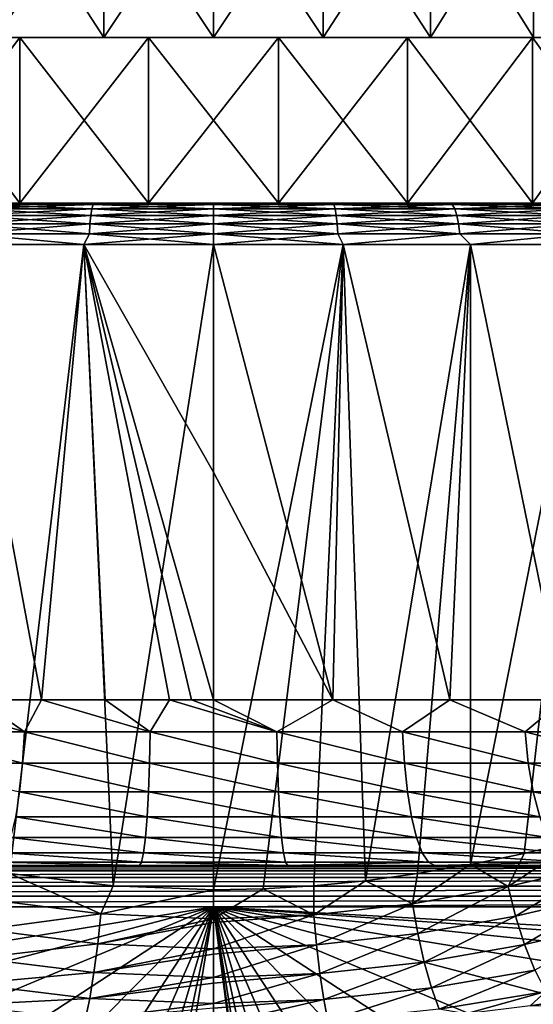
# Model space of a CAD drawing. Header units: metres. Extents: x -139 to 106, y -189 to 40.
# Tile 221 of 256: x -2.34 to 3.86, y 18.32 to 30.22. Entities that reach past the tile are written whole.
import ezdxf

# ---------------------------------------------------------------- set-up
doc = ezdxf.new("R2010")
doc.units = ezdxf.units.M
doc.layers.add('solid_153_ABGANG1_SW0003', color=7, linetype='CONTINUOUS')

msp = doc.modelspace()

# ---------------------------------------------------------------- linework, layer by layer
at = {"layer": 'solid_153_ABGANG1_SW0003'}
for points in [[(-2.620049, 30, 79.211197), (-1.323474, 30, 79.49324), (-2.620038, 32, 79.211197)], [(-2.620038, 30, 61.364586), (-2.620049, 32, 61.36459), (-1.323474, 32, 61.08255)], [(-1.323474, 30, 79.49324), (-1.323463, 32, 79.49324), (-2.620038, 32, 79.211197)], [(-1.323463, 30, 61.082546), (-2.620038, 30, 61.364586), (-1.323474, 32, 61.08255)], [(-1.323474, 30, 79.49324), (-0.000006, 30, 79.587891), (-1.323463, 32, 79.49324)], [(-1.323463, 30, 61.082546), (-1.323474, 32, 61.08255), (-0.000006, 32, 60.987896)], [(-0.000006, 30, 79.587891), (0.000006, 32, 79.587891), (-1.323463, 32, 79.49324)], [(0.000006, 30, 60.987896), (-1.323463, 30, 61.082546), (-0.000006, 32, 60.987896)], [(-0.000006, 30, 79.587891), (1.323463, 30, 79.49324), (0.000006, 32, 79.587891)], [(0.000006, 30, 60.987896), (-0.000006, 32, 60.987896), (1.323463, 32, 61.082546)], [(1.323463, 30, 79.49324), (1.323474, 32, 79.49324), (0.000006, 32, 79.587891)], [(1.323474, 30, 61.08255), (0.000006, 30, 60.987896), (1.323463, 32, 61.082546)], [(1.323463, 30, 79.49324), (2.620038, 30, 79.211197), (1.323474, 32, 79.49324)], [(1.323474, 30, 61.08255), (1.323463, 32, 61.082546), (2.620038, 32, 61.364586)], [(2.620038, 30, 79.211197), (2.620049, 32, 79.211197), (1.323474, 32, 79.49324)], [(2.620049, 30, 61.36459), (1.323474, 30, 61.08255), (2.620038, 32, 61.364586)], [(2.620038, 30, 79.211197), (3.863309, 30, 78.74749), (2.620049, 32, 79.211197)], [(2.620049, 30, 61.36459), (2.620038, 32, 61.364586), (3.863309, 32, 61.828293)], [(3.863309, 30, 78.74749), (3.86332, 32, 78.74749), (2.620049, 32, 79.211197)], [(3.86332, 30, 61.828297), (2.620049, 30, 61.36459), (3.863309, 32, 61.828293)], [(-7.849259, 30, 61.883186), (-2.620038, 30, 61.364586), (-1.323463, 30, 61.082546)], [(-6.631749, 30, 60.892689), (-7.849259, 30, 61.883186), (-1.323463, 30, 61.082546)], [(-6.631749, 30, 60.892689), (-1.323463, 30, 61.082546), (0.000006, 30, 60.987896)], [(6.63174, 30, 60.892685), (-6.631749, 30, 60.892689), (0.000006, 30, 60.987896)], [(5.290695, 30, 60.077187), (-5.290702, 30, 60.07719), (-6.631749, 30, 60.892689)], [(6.63174, 30, 60.892685), (5.290695, 30, 60.077187), (-6.631749, 30, 60.892689)], [(-6.63174, 30, 79.683105), (-0.000006, 30, 79.587891), (-1.323474, 30, 79.49324)], [(-6.63174, 30, 79.683105), (6.631749, 30, 79.683098), (-0.000006, 30, 79.587891)], [(-6.63174, 30, 79.683105), (-1.323474, 30, 79.49324), (-2.620049, 30, 79.211197)], [(-6.63174, 30, 79.683105), (-5.290695, 30, 80.498596), (6.631749, 30, 79.683098)], [(3.851057, 30, 59.45187), (-3.851062, 30, 59.451874), (-5.290702, 30, 60.07719)], [(5.290695, 30, 60.077187), (3.851057, 30, 59.45187), (-5.290702, 30, 60.07719)], [(-5.290695, 30, 80.498596), (5.290702, 30, 80.498596), (6.631749, 30, 79.683098)], [(-5.290695, 30, 80.498596), (-3.851057, 30, 81.123917), (5.290702, 30, 80.498596)], [(-3.851062, 28, 81.123917), (-2.339669, 28, 81.547371), (-3.851057, 30, 81.123917)], [(2.339666, 30, 59.028412), (-2.339669, 30, 59.028412), (-3.851062, 30, 59.451874)], [(-3.851057, 28, 59.45187), (-3.851062, 30, 59.451874), (-2.339669, 30, 59.028412)], [(3.851057, 30, 59.45187), (2.339666, 30, 59.028412), (-3.851062, 30, 59.451874)], [(-3.851057, 30, 81.123917), (3.851062, 30, 81.123917), (5.290702, 30, 80.498596)], [(-3.851057, 30, 81.123917), (-2.339666, 30, 81.547371), (3.851062, 30, 81.123917)], [(-2.339669, 28, 81.547371), (-2.339666, 30, 81.547371), (-3.851057, 30, 81.123917)], [(-2.339666, 28, 59.028412), (-3.851057, 28, 59.45187), (-2.339669, 30, 59.028412)], [(-2.339669, 28, 81.547371), (-0.784755, 28, 81.761086), (-2.339666, 30, 81.547371)], [(0.784754, 30, 58.814705), (-0.784755, 30, 58.814705), (-2.339669, 30, 59.028412)], [(-2.339666, 28, 59.028412), (-2.339669, 30, 59.028412), (-0.784755, 30, 58.814705)], [(2.339666, 30, 59.028412), (0.784754, 30, 58.814705), (-2.339669, 30, 59.028412)], [(-2.339666, 30, 81.547371), (2.339669, 30, 81.547371), (3.851062, 30, 81.123917)], [(-2.339666, 30, 81.547371), (-0.784754, 30, 81.761086), (2.339669, 30, 81.547371)], [(-0.784755, 28, 81.761086), (-0.784754, 30, 81.761086), (-2.339666, 30, 81.547371)], [(-0.784754, 28, 58.814705), (-2.339666, 28, 59.028412), (-0.784755, 30, 58.814705)], [(-0.784755, 28, 81.761086), (0.784754, 28, 81.761086), (-0.784754, 30, 81.761086)], [(-0.784754, 28, 58.814705), (-0.784755, 30, 58.814705), (0.784754, 30, 58.814705)], [(-0.784754, 30, 81.761086), (0.784755, 30, 81.761086), (2.339669, 30, 81.547371)], [(0.784754, 28, 81.761086), (0.784755, 30, 81.761086), (-0.784754, 30, 81.761086)], [(0.784755, 28, 58.814705), (-0.784754, 28, 58.814705), (0.784754, 30, 58.814705)], [(6.631749, 30, 79.683098), (1.323463, 30, 79.49324), (-0.000006, 30, 79.587891)], [(6.63174, 30, 60.892685), (0.000006, 30, 60.987896), (1.323474, 30, 61.08255)], [(0.784754, 28, 81.761086), (2.339666, 28, 81.547371), (0.784755, 30, 81.761086)], [(0.784755, 28, 58.814705), (0.784754, 30, 58.814705), (2.339666, 30, 59.028412)], [(2.339666, 28, 81.547371), (2.339669, 30, 81.547371), (0.784755, 30, 81.761086)], [(2.339669, 28, 59.028412), (0.784755, 28, 58.814705), (2.339666, 30, 59.028412)], [(7.849259, 30, 78.692596), (2.620038, 30, 79.211197), (1.323463, 30, 79.49324)], [(6.631749, 30, 79.683098), (7.849259, 30, 78.692596), (1.323463, 30, 79.49324)], [(6.63174, 30, 60.892685), (1.323474, 30, 61.08255), (2.620049, 30, 61.36459)], [(2.339666, 28, 81.547371), (3.851057, 28, 81.123917), (2.339669, 30, 81.547371)], [(2.339669, 28, 59.028412), (2.339666, 30, 59.028412), (3.851057, 30, 59.45187)], [(3.851057, 28, 81.123917), (3.851062, 30, 81.123917), (2.339669, 30, 81.547371)], [(3.851062, 28, 59.451874), (2.339669, 28, 59.028412), (3.851057, 30, 59.45187)], [(7.849259, 30, 78.692596), (3.863309, 30, 78.74749), (2.620038, 30, 79.211197)], [(6.63174, 30, 60.892685), (2.620049, 30, 61.36459), (3.86332, 30, 61.828297)], [(3.851057, 28, 81.123917), (5.290695, 28, 80.498596), (3.851062, 30, 81.123917)], [(3.851062, 28, 59.451874), (3.851057, 30, 59.45187), (5.290695, 30, 60.077187)], [(5.290695, 28, 80.498596), (5.290702, 30, 80.498596), (3.851062, 30, 81.123917)], [(5.290702, 28, 60.07719), (3.851062, 28, 59.451874), (5.290695, 30, 60.077187)], [(-3.851062, 28, 81.123917), (-2.967813, 28, 80.879967), (-1.497897, 28, 81.185432)], [(-3.851062, 28, 81.123917), (-1.497897, 28, 81.185432), (0, 28, 81.287895)], [(-3.851062, 28, 81.123917), (0, 28, 81.287895), (2.339666, 28, 81.547371)], [(-3.851062, 28, 81.123917), (2.339666, 28, 81.547371), (-2.339669, 28, 81.547371)], [(-3.851057, 28, 59.45187), (-1.497601, 28, 59.390316), (-2.967525, 28, 59.695736)], [(-2.339666, 28, 59.028412), (-1.497601, 28, 59.390316), (-3.851057, 28, 59.45187)], [(-2.880503, 27.982964, 81.038078), (-1.497897, 28, 81.185432), (-2.967813, 28, 80.879967)], [(-2.880503, 27.982964, 59.537708), (-2.967525, 28, 59.695736), (-1.497601, 28, 59.390316)], [(-1.468434, 27.932947, 81.441757), (-2.880503, 27.982964, 81.038078), (-2.911744, 27.932947, 81.154671)], [(-2.911744, 27.932947, 59.42112), (-2.880503, 27.982964, 59.537708), (-1.452679, 27.982964, 59.253696)], [(-2.911744, 27.932947, 59.42112), (-1.452679, 27.982964, 59.253696), (-1.468434, 27.932947, 59.134026)], [(-1.452679, 27.982964, 59.253696), (-2.880503, 27.982964, 59.537708), (-1.497601, 28, 59.390316)], [(-2.880503, 27.982964, 81.038078), (-1.452679, 27.982964, 81.32209), (-1.497897, 28, 81.185432)], [(-1.468434, 27.932947, 81.441757), (-1.452679, 27.982964, 81.32209), (-2.880503, 27.982964, 81.038078)], [(-2.339669, 28, 81.547371), (2.339666, 28, 81.547371), (0.784754, 28, 81.761086)], [(-2.339669, 28, 81.547371), (0.784754, 28, 81.761086), (-0.784755, 28, 81.761086)], [(-2.339666, 28, 59.028412), (0, 28, 59.287891), (-1.497601, 28, 59.390316)], [(3.851062, 28, 59.451874), (0, 28, 59.287891), (-2.339666, 28, 59.028412)], [(2.339669, 28, 59.028412), (-2.339666, 28, 59.028412), (-0.784754, 28, 58.814705)], [(3.851062, 28, 59.451874), (-2.339666, 28, 59.028412), (2.339669, 28, 59.028412)], [(0, 27.982964, 81.417305), (0, 28, 81.287895), (-1.497897, 28, 81.185432)], [(-1.452679, 27.982964, 81.32209), (0, 27.982964, 81.417305), (-1.497897, 28, 81.185432)], [(-1.452679, 27.982964, 59.253696), (-1.497601, 28, 59.390316), (0, 28, 59.287891)], [(-1.468434, 27.932947, 81.441757), (0, 27.932947, 81.53801), (-1.452679, 27.982964, 81.32209)], [(-1.468434, 27.932947, 59.134026), (-1.452679, 27.982964, 59.253696), (0, 27.982964, 59.158482)], [(-1.468434, 27.932947, 59.134026), (0, 27.982964, 59.158482), (0, 27.932947, 59.037781)], [(0, 27.982964, 59.158482), (-1.452679, 27.982964, 59.253696), (0, 28, 59.287891)], [(0, 27.932947, 81.53801), (0, 27.982964, 81.417305), (-1.452679, 27.982964, 81.32209)], [(2.339669, 28, 59.028412), (-0.784754, 28, 58.814705), (0.784755, 28, 58.814705)], [(1.497897, 28, 59.390358), (0, 27.982964, 59.158482), (0, 28, 59.287891)], [(3.851062, 28, 59.451874), (1.497897, 28, 59.390358), (0, 28, 59.287891)], [(1.452679, 27.982964, 81.32209), (0, 28, 81.287895), (0, 27.982964, 81.417305)], [(1.452679, 27.982964, 81.32209), (1.497601, 28, 81.185471), (0, 28, 81.287895)], [(2.339666, 28, 81.547371), (0, 28, 81.287895), (1.497601, 28, 81.185471)], [(1.452679, 27.982964, 59.253696), (0, 27.982964, 59.158482), (1.497897, 28, 59.390358)], [(1.468434, 27.932947, 81.441757), (0, 27.982964, 81.417305), (0, 27.932947, 81.53801)], [(1.468434, 27.932947, 81.441757), (1.452679, 27.982964, 81.32209), (0, 27.982964, 81.417305)], [(1.452679, 27.982964, 59.253696), (0, 27.932947, 59.037781), (0, 27.982964, 59.158482)], [(1.468434, 27.932947, 59.134026), (0, 27.932947, 59.037781), (1.452679, 27.982964, 59.253696)], [(1.452679, 27.982964, 81.32209), (2.880503, 27.982964, 81.038078), (1.497601, 28, 81.185471)], [(2.880503, 27.982964, 59.537708), (1.452679, 27.982964, 59.253696), (1.497897, 28, 59.390358)], [(1.468434, 27.932947, 59.134026), (1.452679, 27.982964, 59.253696), (2.880503, 27.982964, 59.537708)], [(2.911744, 27.932947, 81.154671), (2.880503, 27.982964, 81.038078), (1.452679, 27.982964, 81.32209)], [(2.911744, 27.932947, 81.154671), (1.452679, 27.982964, 81.32209), (1.468434, 27.932947, 81.441757)], [(1.468434, 27.932947, 59.134026), (2.880503, 27.982964, 59.537708), (2.911744, 27.932947, 59.42112)], [(2.880503, 27.982964, 81.038078), (2.967525, 28, 80.880051), (1.497601, 28, 81.185471)], [(3.851057, 28, 81.123917), (1.497601, 28, 81.185471), (2.967525, 28, 80.880051)], [(2.339666, 28, 81.547371), (1.497601, 28, 81.185471), (3.851057, 28, 81.123917)], [(2.880503, 27.982964, 59.537708), (1.497897, 28, 59.390358), (2.967813, 28, 59.69582)], [(3.851062, 28, 59.451874), (2.967813, 28, 59.69582), (1.497897, 28, 59.390358)], [(2.880503, 27.982964, 81.038078), (4.259041, 27.982964, 80.570129), (2.967525, 28, 80.880051)], [(4.259041, 27.982964, 60.005661), (2.880503, 27.982964, 59.537708), (2.967813, 28, 59.69582)], [(2.911744, 27.932947, 59.42112), (2.880503, 27.982964, 59.537708), (4.259041, 27.982964, 60.005661)], [(4.305232, 27.932947, 80.681641), (4.259041, 27.982964, 80.570129), (2.880503, 27.982964, 81.038078)], [(4.305232, 27.932947, 80.681641), (2.880503, 27.982964, 81.038078), (2.911744, 27.932947, 81.154671)], [(2.911744, 27.932947, 59.42112), (4.259041, 27.982964, 60.005661), (4.305232, 27.932947, 59.894142)], [(4.259041, 27.982964, 80.570129), (4.382176, 28, 80.377319), (2.967525, 28, 80.880051)], [(5.290695, 28, 80.498596), (2.967525, 28, 80.880051), (4.382176, 28, 80.377319)], [(3.851057, 28, 81.123917), (2.967525, 28, 80.880051), (5.290695, 28, 80.498596)], [(4.259041, 27.982964, 60.005661), (2.967813, 28, 59.69582), (4.382451, 28, 60.198586)], [(5.290702, 28, 60.07719), (4.382451, 28, 60.198586), (2.967813, 28, 59.69582)], [(5.290702, 28, 60.07719), (2.967813, 28, 59.69582), (3.851062, 28, 59.451874)], [(-1.48196, 27.853369, 59.031288), (-1.492333, 27.74966, 58.952496), (-2.959132, 27.74966, 59.244263)], [(-2.938564, 27.853369, 59.321022), (-1.48196, 27.853369, 59.031288), (-2.959132, 27.74966, 59.244263)], [(-2.938564, 27.853369, 81.254761), (-2.959132, 27.74966, 81.331528), (-1.492333, 27.74966, 81.623291)], [(-1.468434, 27.932947, 59.134026), (-1.48196, 27.853369, 59.031288), (-2.938564, 27.853369, 59.321022)], [(-2.911744, 27.932947, 59.42112), (-1.468434, 27.932947, 59.134026), (-2.938564, 27.853369, 59.321022)], [(-2.911744, 27.932947, 81.154671), (-2.938564, 27.853369, 81.254761), (-1.48196, 27.853369, 81.544502)], [(-1.48196, 27.853369, 81.544502), (-2.938564, 27.853369, 81.254761), (-1.492333, 27.74966, 81.623291)], [(-1.468434, 27.932947, 81.441757), (-2.911744, 27.932947, 81.154671), (-1.48196, 27.853369, 81.544502)], [(-1.48196, 27.853369, 81.544502), (-1.492333, 27.74966, 81.623291), (0, 27.74966, 81.7211)], [(0, 27.853369, 58.934155), (0, 27.74966, 58.854683), (-1.492333, 27.74966, 58.952496)], [(-1.48196, 27.853369, 59.031288), (0, 27.853369, 58.934155), (-1.492333, 27.74966, 58.952496)], [(-1.468434, 27.932947, 81.441757), (-1.48196, 27.853369, 81.544502), (0, 27.853369, 81.641632)], [(0, 27.932947, 59.037781), (0, 27.853369, 58.934155), (-1.48196, 27.853369, 59.031288)], [(-1.468434, 27.932947, 59.134026), (0, 27.932947, 59.037781), (-1.48196, 27.853369, 59.031288)], [(-1.48196, 27.853369, 81.544502), (0, 27.74966, 81.7211), (0, 27.853369, 81.641632)], [(-1.468434, 27.932947, 81.441757), (0, 27.853369, 81.641632), (0, 27.932947, 81.53801)], [(1.48196, 27.853369, 81.544502), (0, 27.932947, 81.53801), (0, 27.853369, 81.641632)], [(1.468434, 27.932947, 59.134026), (0, 27.853369, 58.934155), (0, 27.932947, 59.037781)], [(1.468434, 27.932947, 59.134026), (1.48196, 27.853369, 59.031288), (0, 27.853369, 58.934155)], [(1.468434, 27.932947, 81.441757), (0, 27.932947, 81.53801), (1.48196, 27.853369, 81.544502)], [(1.492333, 27.74966, 81.623291), (0, 27.853369, 81.641632), (0, 27.74966, 81.7211)], [(1.48196, 27.853369, 59.031288), (0, 27.74966, 58.854683), (0, 27.853369, 58.934155)], [(1.48196, 27.853369, 59.031288), (1.492333, 27.74966, 58.952496), (0, 27.74966, 58.854683)], [(1.48196, 27.853369, 81.544502), (0, 27.853369, 81.641632), (1.492333, 27.74966, 81.623291)], [(1.468434, 27.932947, 81.441757), (1.48196, 27.853369, 81.544502), (2.938564, 27.853369, 81.254761)], [(2.911744, 27.932947, 81.154671), (1.468434, 27.932947, 81.441757), (2.938564, 27.853369, 81.254761)], [(1.468434, 27.932947, 59.134026), (2.911744, 27.932947, 59.42112), (1.48196, 27.853369, 59.031288)], [(2.911744, 27.932947, 59.42112), (2.938564, 27.853369, 59.321022), (1.48196, 27.853369, 59.031288)], [(1.48196, 27.853369, 81.544502), (1.492333, 27.74966, 81.623291), (2.959132, 27.74966, 81.331528)], [(2.938564, 27.853369, 81.254761), (1.48196, 27.853369, 81.544502), (2.959132, 27.74966, 81.331528)], [(1.48196, 27.853369, 59.031288), (2.938564, 27.853369, 59.321022), (1.492333, 27.74966, 58.952496)], [(2.938564, 27.853369, 59.321022), (2.959132, 27.74966, 59.244263), (1.492333, 27.74966, 58.952496)], [(2.911744, 27.932947, 81.154671), (2.938564, 27.853369, 81.254761), (4.344888, 27.853369, 80.777382)], [(4.305232, 27.932947, 80.681641), (2.911744, 27.932947, 81.154671), (4.344888, 27.853369, 80.777382)], [(2.911744, 27.932947, 59.42112), (4.305232, 27.932947, 59.894142), (2.938564, 27.853369, 59.321022)], [(4.305232, 27.932947, 59.894142), (4.344888, 27.853369, 59.798405), (2.938564, 27.853369, 59.321022)], [(2.938564, 27.853369, 81.254761), (2.959132, 27.74966, 81.331528), (4.375299, 27.74966, 80.8508)], [(4.344888, 27.853369, 80.777382), (2.938564, 27.853369, 81.254761), (4.375299, 27.74966, 80.8508)], [(2.938564, 27.853369, 59.321022), (4.344888, 27.853369, 59.798405), (2.959132, 27.74966, 59.244263)], [(4.344888, 27.853369, 59.798405), (4.375299, 27.74966, 59.724987), (2.959132, 27.74966, 59.244263)], [(-1.492333, 27.74966, 58.952496), (-1.498845, 27.628904, 58.903034), (-2.972044, 27.628904, 59.196072)], [(-2.959132, 27.74966, 59.244263), (-1.492333, 27.74966, 58.952496), (-2.972044, 27.628904, 59.196072)], [(-2.959132, 27.74966, 81.331528), (-2.972044, 27.628904, 81.379715), (-1.498845, 27.628904, 81.672752)], [(-1.492333, 27.74966, 81.623291), (-2.959132, 27.74966, 81.331528), (-1.498845, 27.628904, 81.672752)], [(0, 27.74966, 58.854683), (0, 27.628904, 58.804794), (-1.498845, 27.628904, 58.903034)], [(-1.492333, 27.74966, 58.952496), (0, 27.74966, 58.854683), (-1.498845, 27.628904, 58.903034)], [(-1.492333, 27.74966, 81.623291), (-1.498845, 27.628904, 81.672752), (0, 27.628904, 81.770988)], [(-1.492333, 27.74966, 81.623291), (0, 27.628904, 81.770988), (0, 27.74966, 81.7211)], [(1.492333, 27.74966, 58.952496), (0, 27.628904, 58.804794), (0, 27.74966, 58.854683)], [(1.492333, 27.74966, 58.952496), (1.498845, 27.628904, 58.903034), (0, 27.628904, 58.804794)], [(1.498845, 27.628904, 81.672752), (0, 27.74966, 81.7211), (0, 27.628904, 81.770988)], [(1.492333, 27.74966, 81.623291), (0, 27.74966, 81.7211), (1.498845, 27.628904, 81.672752)], [(1.492333, 27.74966, 81.623291), (1.498845, 27.628904, 81.672752), (2.972044, 27.628904, 81.379715)], [(2.959132, 27.74966, 81.331528), (1.492333, 27.74966, 81.623291), (2.972044, 27.628904, 81.379715)], [(1.492333, 27.74966, 58.952496), (2.959132, 27.74966, 59.244263), (1.498845, 27.628904, 58.903034)], [(2.959132, 27.74966, 59.244263), (2.972044, 27.628904, 59.196072), (1.498845, 27.628904, 58.903034)], [(2.959132, 27.74966, 81.331528), (2.972044, 27.628904, 81.379715), (4.394392, 27.628904, 80.896889)], [(4.375299, 27.74966, 80.8508), (2.959132, 27.74966, 81.331528), (4.394392, 27.628904, 80.896889)], [(2.959132, 27.74966, 59.244263), (4.375299, 27.74966, 59.724987), (2.972044, 27.628904, 59.196072)], [(4.375299, 27.74966, 59.724987), (4.394392, 27.628904, 59.678894), (2.972044, 27.628904, 59.196072)], [(-2.972044, 27.628904, 81.379715), (-3.102671, 27.5, 81.361443), (-1.565926, 27.5, 81.680779)], [(-2.972044, 27.628904, 59.196072), (-1.565916, 27.5, 58.895004), (-3.102662, 27.5, 59.214344)], [(-2.972044, 27.628904, 59.196072), (-1.498845, 27.628904, 58.903034), (-1.565916, 27.5, 58.895004)], [(-1.498845, 27.628904, 81.672752), (-2.972044, 27.628904, 81.379715), (-1.565926, 27.5, 81.680779)], [(-1.498845, 27.628904, 81.672752), (-1.565926, 27.5, 81.680779), (0, 27.5, 81.787895)], [(0, 27.628904, 58.804794), (0, 27.5, 58.787891), (-1.565916, 27.5, 58.895004)], [(-1.498845, 27.628904, 58.903034), (0, 27.628904, 58.804794), (-1.565916, 27.5, 58.895004)], [(0, 27.628904, 81.770988), (-1.498845, 27.628904, 81.672752), (0, 27.5, 81.787895)], [(1.565916, 27.5, 81.680779), (0, 27.628904, 81.770988), (0, 27.5, 81.787895)], [(1.498845, 27.628904, 58.903034), (0, 27.5, 58.787891), (0, 27.628904, 58.804794)], [(1.498845, 27.628904, 58.903034), (1.565926, 27.5, 58.895004), (0, 27.5, 58.787891)], [(1.498845, 27.628904, 81.672752), (0, 27.628904, 81.770988), (1.565916, 27.5, 81.680779)], [(1.498845, 27.628904, 58.903034), (2.972044, 27.628904, 59.196072), (1.565926, 27.5, 58.895004)], [(2.972044, 27.628904, 81.379715), (1.498845, 27.628904, 81.672752), (1.565916, 27.5, 81.680779)], [(2.972044, 27.628904, 81.379715), (1.565916, 27.5, 81.680779), (3.102662, 27.5, 81.361443)], [(2.972044, 27.628904, 59.196072), (3.102671, 27.5, 59.214348), (1.565926, 27.5, 58.895004)], [(2.972044, 27.628904, 59.196072), (4.394392, 27.628904, 59.678894), (3.102671, 27.5, 59.214348)], [(4.394392, 27.628904, 80.896889), (2.972044, 27.628904, 81.379715), (3.102662, 27.5, 81.361443)], [(4.394392, 27.628904, 80.896889), (3.102662, 27.5, 81.361443), (4.581612, 27.5, 80.835823)], [(4.394392, 27.628904, 59.678894), (4.58162, 27.5, 59.739967), (3.102671, 27.5, 59.214348)], [(-3.102671, 27.5, 81.361443), (-2.8368, 22, 81.43251), (-2.076959, 22, 81.598785)], [(-1.565926, 27.5, 81.680779), (-3.102671, 27.5, 81.361443), (-2.076959, 22, 81.598785)], [(-3.102662, 27.5, 59.214344), (-1.565916, 27.5, 58.895004), (-2.465206, 19.902103, 59.055229)], [(-1.565916, 27.5, 58.895004), (-1.213442, 19.754723, 58.852093), (-2.465206, 19.902103, 59.055229)], [(-1.565926, 27.5, 81.680779), (-2.076959, 22, 81.598785), (-1.307618, 22, 81.71331)], [(-1.565926, 27.5, 81.680779), (-1.307618, 22, 81.71331), (-0.532294, 21.999996, 81.775566)], [(-1.565926, 27.5, 81.680779), (-0.532294, 21.999996, 81.775566), (-0.266218, 22.000002, 81.784813)], [(-1.565926, 27.5, 81.680779), (-0.266218, 22.000002, 81.784813), (0, 21.999996, 81.787895)], [(-1.565926, 27.5, 81.680779), (0, 21.999996, 81.787895), (0, 24.75, 81.787895)], [(-1.565926, 27.5, 81.680779), (0, 24.75, 81.787895), (0, 27.5, 81.787895)], [(-1.565916, 27.5, 58.895004), (0, 27.5, 58.787891), (-1.213442, 19.754723, 58.852093)], [(0, 27.5, 58.787891), (0, 19.706383, 58.787891), (-1.213442, 19.754723, 58.852093)], [(1.565926, 27.5, 58.895004), (0, 19.706383, 58.787891), (0, 27.5, 58.787891)], [(0.600662, 19.718416, 58.803589), (0, 19.706383, 58.787891), (1.565926, 27.5, 58.895004)], [(0, 24.75, 81.787895), (1.438441, 22, 81.697578), (0, 27.5, 81.787895)], [(1.565916, 27.5, 81.680779), (0, 27.5, 81.787895), (1.438441, 22, 81.697578)], [(1.211962, 19.754595, 58.851933), (0.600662, 19.718416, 58.803589), (1.565926, 27.5, 58.895004)], [(1.833391, 19.815725, 58.934978), (1.211962, 19.754595, 58.851933), (1.565926, 27.5, 58.895004)], [(1.565916, 27.5, 81.680779), (1.438441, 22, 81.697578), (2.854287, 22, 81.428047)], [(1.565916, 27.5, 81.680779), (2.854287, 22, 81.428047), (3.102662, 27.5, 81.361443)], [(1.833391, 19.815725, 58.934978), (1.565926, 27.5, 58.895004), (3.102671, 27.5, 59.214348)], [(2.46418, 19.901951, 59.055004), (1.833391, 19.815725, 58.934978), (3.102671, 27.5, 59.214348)], [(3.10353, 20.012499, 59.214588), (2.46418, 19.901951, 59.055004), (3.102671, 27.5, 59.214348)], [(3.102662, 27.5, 81.361443), (2.854287, 22, 81.428047), (4.225301, 22, 80.983536)], [(3.102662, 27.5, 81.361443), (4.225301, 22, 80.983536), (4.581612, 27.5, 80.835823)], [(3.10353, 20.012499, 59.214588), (3.102671, 27.5, 59.214348), (4.58162, 27.5, 59.739967)], [(3.75066, 20.146055, 59.416714), (3.10353, 20.012499, 59.214588), (4.58162, 27.5, 59.739967)], [(4.40345, 20.300282, 59.664352), (3.75066, 20.146055, 59.416714), (4.58162, 27.5, 59.739967)], [(0, 24.75, 81.787895), (0, 21.999996, 81.787895), (1.438441, 22, 81.697578)], [(-3.76028, 21.612131, 81.195923), (-2.282981, 21.612131, 81.597748), (-3.583663, 22, 81.215263)], [(-2.282981, 21.612131, 81.597748), (-2.8368, 22, 81.43251), (-3.583663, 22, 81.215263)], [(-2.282981, 21.612131, 81.597748), (-2.076959, 22, 81.598785), (-2.8368, 22, 81.43251)], [(-2.282981, 21.612131, 81.597748), (-0.765488, 21.612131, 81.800446), (-2.076959, 22, 81.598785)], [(-0.765488, 21.612131, 81.800446), (-1.307618, 22, 81.71331), (-2.076959, 22, 81.598785)], [(-0.765488, 21.612131, 81.800446), (-0.532294, 21.999996, 81.775566), (-1.307618, 22, 81.71331)], [(-0.765488, 21.612131, 81.800446), (0.765483, 21.612131, 81.800446), (-0.532294, 21.999996, 81.775566)], [(0.765483, 21.612131, 81.800446), (-0.266218, 22.000002, 81.784813), (-0.532294, 21.999996, 81.775566)], [(0.765483, 21.612131, 81.800446), (0, 21.999996, 81.787895), (-0.266218, 22.000002, 81.784813)], [(0.765483, 21.612131, 81.800446), (1.438441, 22, 81.697578), (0, 21.999996, 81.787895)], [(0.765483, 21.612131, 81.800446), (2.282977, 21.612131, 81.597748), (1.438441, 22, 81.697578)], [(2.282977, 21.612131, 81.597748), (2.854287, 22, 81.428047), (1.438441, 22, 81.697578)], [(2.282977, 21.612131, 81.597748), (3.760275, 21.612131, 81.195923), (2.854287, 22, 81.428047)], [(3.760275, 21.612131, 81.195923), (4.225301, 22, 80.983536), (2.854287, 22, 81.428047)], [(3.760275, 21.612131, 81.195923), (5.171368, 21.612131, 80.602043), (4.225301, 22, 80.983536)], [(-3.797274, 21.236448, 81.303246), (-2.305441, 21.236448, 81.709023), (-3.76028, 21.612131, 81.195923)], [(-2.305441, 21.236448, 81.709023), (-2.282981, 21.612131, 81.597748), (-3.76028, 21.612131, 81.195923)], [(-2.305441, 21.236448, 81.709023), (-0.773016, 21.236448, 81.913712), (-2.282981, 21.612131, 81.597748)], [(-0.773016, 21.236448, 81.913712), (-0.765488, 21.612131, 81.800446), (-2.282981, 21.612131, 81.597748)], [(-0.773016, 21.236448, 81.913712), (0.773018, 21.236448, 81.913712), (-0.765488, 21.612131, 81.800446)], [(0.773018, 21.236448, 81.913712), (0.765483, 21.612131, 81.800446), (-0.765488, 21.612131, 81.800446)], [(2.305443, 21.236448, 81.709023), (2.282977, 21.612131, 81.597748), (0.765483, 21.612131, 81.800446)], [(0.773018, 21.236448, 81.913712), (2.305443, 21.236448, 81.709023), (0.765483, 21.612131, 81.800446)], [(3.797276, 21.236448, 81.303246), (3.760275, 21.612131, 81.195923), (2.282977, 21.612131, 81.597748)], [(2.305443, 21.236448, 81.709023), (3.797276, 21.236448, 81.303246), (2.282977, 21.612131, 81.597748)], [(5.222252, 21.236448, 80.703522), (5.171368, 21.612131, 80.602043), (3.760275, 21.612131, 81.195923)], [(3.797276, 21.236448, 81.303246), (5.222252, 21.236448, 80.703522), (3.760275, 21.612131, 81.195923)], [(-2.341984, 20.890167, 81.890068), (-2.305441, 21.236448, 81.709023), (-3.797274, 21.236448, 81.303246)], [(-2.341984, 20.890167, 81.890068), (-0.785267, 20.890167, 82.098007), (-2.305441, 21.236448, 81.709023)], [(-0.785267, 20.890167, 82.098007), (-0.773016, 21.236448, 81.913712), (-2.305441, 21.236448, 81.709023)], [(-0.785267, 20.890167, 82.098007), (0.785275, 20.890167, 82.098), (-0.773016, 21.236448, 81.913712)], [(0.785275, 20.890167, 82.098), (0.773018, 21.236448, 81.913712), (-0.773016, 21.236448, 81.913712)], [(2.341992, 20.890167, 81.890068), (2.305443, 21.236448, 81.709023), (0.773018, 21.236448, 81.913712)], [(0.785275, 20.890167, 82.098), (2.341992, 20.890167, 81.890068), (0.773018, 21.236448, 81.913712)], [(3.857474, 20.890167, 81.477852), (3.797276, 21.236448, 81.303246), (2.305443, 21.236448, 81.709023)], [(2.341992, 20.890167, 81.890068), (3.857474, 20.890167, 81.477852), (2.305443, 21.236448, 81.709023)], [(5.305038, 20.890167, 80.868629), (5.222252, 21.236448, 80.703522), (3.797276, 21.236448, 81.303246)], [(3.857474, 20.890167, 81.477852), (5.305038, 20.890167, 80.868629), (3.797276, 21.236448, 81.303246)], [(-2.391204, 20.58662, 82.133919), (-0.801769, 20.58662, 82.346222), (-2.341984, 20.890167, 81.890068)], [(-0.801769, 20.58662, 82.346222), (-0.785267, 20.890167, 82.098007), (-2.341984, 20.890167, 81.890068)], [(-0.801769, 20.58662, 82.346222), (0.801782, 20.58662, 82.346222), (-0.785267, 20.890167, 82.098007)], [(0.801782, 20.58662, 82.346222), (0.785275, 20.890167, 82.098), (-0.785267, 20.890167, 82.098007)], [(2.391217, 20.58662, 82.133911), (2.341992, 20.890167, 81.890068), (0.785275, 20.890167, 82.098)], [(0.801782, 20.58662, 82.346222), (2.391217, 20.58662, 82.133911), (0.785275, 20.890167, 82.098)], [(3.93855, 20.58662, 81.713036), (3.857474, 20.890167, 81.477852), (2.341992, 20.890167, 81.890068)], [(2.391217, 20.58662, 82.133911), (3.93855, 20.58662, 81.713036), (2.341992, 20.890167, 81.890068)], [(5.416539, 20.58662, 81.091003), (5.305038, 20.890167, 80.868629), (3.857474, 20.890167, 81.477852)], [(3.93855, 20.58662, 81.713036), (5.416539, 20.58662, 81.091003), (3.857474, 20.890167, 81.477852)], [(-2.451206, 20.337498, 82.431175), (-0.821886, 20.337498, 82.648804), (-2.391204, 20.58662, 82.133919)], [(-0.821886, 20.337498, 82.648804), (-0.801769, 20.58662, 82.346222), (-2.391204, 20.58662, 82.133919)], [(-0.821886, 20.337498, 82.648804), (0.821904, 20.337498, 82.648804), (-0.801769, 20.58662, 82.346222)], [(0.821904, 20.337498, 82.648804), (0.801782, 20.58662, 82.346222), (-0.801769, 20.58662, 82.346222)], [(2.451223, 20.337498, 82.431168), (2.391217, 20.58662, 82.133911), (0.801782, 20.58662, 82.346222)], [(0.821904, 20.337498, 82.648804), (2.451223, 20.337498, 82.431168), (0.801782, 20.58662, 82.346222)], [(4.037385, 20.337498, 81.999733), (3.93855, 20.58662, 81.713036), (2.391217, 20.58662, 82.133911)], [(2.451223, 20.337498, 82.431168), (4.037385, 20.337498, 81.999733), (2.391217, 20.58662, 82.133911)], [(-2.519679, 20.152391, 82.770393), (-0.844845, 20.152391, 82.99411), (-2.451206, 20.337498, 82.431175)], [(-0.844845, 20.152391, 82.99411), (-0.821886, 20.337498, 82.648804), (-2.451206, 20.337498, 82.431175)], [(-0.844845, 20.152391, 82.99411), (0.844865, 20.152391, 82.994102), (-0.821886, 20.337498, 82.648804)], [(0.844865, 20.152391, 82.994102), (0.821904, 20.337498, 82.648804), (-0.821886, 20.337498, 82.648804)], [(2.519699, 20.152391, 82.770393), (2.451223, 20.337498, 82.431168), (0.821904, 20.337498, 82.648804)], [(0.844865, 20.152391, 82.994102), (2.519699, 20.152391, 82.770393), (0.821904, 20.337498, 82.648804)], [(4.15017, 20.152391, 82.326904), (4.037385, 20.337498, 81.999733), (2.451223, 20.337498, 82.431168)], [(2.519699, 20.152391, 82.770393), (4.15017, 20.152391, 82.326904), (2.451223, 20.337498, 82.431168)], [(3.557992, 19.744247, 59.319359), (3.75066, 20.146055, 59.416714), (4.40345, 20.300282, 59.664352)], [(4.667588, 20.003569, 59.743454), (3.557992, 19.744247, 59.319359), (4.40345, 20.300282, 59.664352)], [(-2.519679, 20.152391, 82.770393), (-2.593987, 20.038429, 83.138519), (-0.86976, 20.038429, 83.368828)], [(-2.519679, 20.152391, 82.770393), (-0.86976, 20.038429, 83.368828), (-0.844845, 20.152391, 82.99411)], [(-0.844845, 20.152391, 82.99411), (-0.86976, 20.038429, 83.368828), (0.869782, 20.038429, 83.368828)], [(-0.844845, 20.152391, 82.99411), (0.869782, 20.038429, 83.368828), (0.844865, 20.152391, 82.994102)], [(0.844865, 20.152391, 82.994102), (0.869782, 20.038429, 83.368828), (2.594009, 20.038429, 83.138512)], [(0.844865, 20.152391, 82.994102), (2.594009, 20.038429, 83.138512), (2.519699, 20.152391, 82.770393)], [(2.519699, 20.152391, 82.770393), (2.594009, 20.038429, 83.138512), (4.272564, 20.038429, 82.681946)], [(2.519699, 20.152391, 82.770393), (4.272564, 20.038429, 82.681946), (4.15017, 20.152391, 82.326904)], [(3.557992, 19.744247, 59.319359), (3.10353, 20.012499, 59.214588), (3.75066, 20.146055, 59.416714)], [(21.000471, 20.000008, 84.959244), (-21.000471, 19.999994, 84.936874), (-21.000469, 19.999994, 86.067284)], [(21.000471, 20.000008, 83.842033), (-21.000471, 19.999994, 83.845947), (-21.000471, 19.999994, 84.936874)], [(21.000471, 20.000008, 84.959244), (21.000471, 20.000008, 83.842033), (-21.000471, 19.999994, 84.936874)], [(21.000471, 20.000008, 83.842033), (0.895848, 20.000002, 83.758133), (-21.000471, 19.999994, 83.845947)], [(0.895848, 20.000002, 83.758133), (-0.895817, 20, 83.758141), (-21.000471, 19.999994, 83.845947)], [(-0.895817, 20, 83.758141), (-2.671636, 20, 83.520897), (-21.000471, 19.999994, 83.845947)], [(21.000469, 20.000008, 86.117256), (-21.000469, 19.999994, 86.067284), (-21.000467, 19.999994, 87.239571)], [(21.000469, 20.000008, 86.117256), (21.000471, 20.000008, 84.959244), (-21.000469, 19.999994, 86.067284)], [(21.000467, 20.000008, 87.318817), (-21.000467, 19.999994, 87.239571), (-21.000465, 19.999994, 88.08268)], [(21.000467, 20.000008, 87.318817), (21.000469, 20.000008, 86.117256), (-21.000467, 19.999994, 87.239571)], [(21.000463, 20.000008, 88.179947), (-21.000465, 19.999994, 88.08268), (-21.000462, 19.999994, 88.924988)], [(21.000463, 20.000008, 88.179947), (21.000467, 20.000008, 87.318817), (-21.000465, 19.999994, 88.08268)], [(21.000462, 20.000008, 89.032257), (-21.000462, 19.999994, 88.924988), (-21.00046, 19.999994, 89.770905)], [(21.000462, 20.000008, 89.032257), (21.000463, 20.000008, 88.179947), (-21.000462, 19.999994, 88.924988)], [(21.000446, 20.000008, 129.562897), (-21.00046, 19.999994, 129.562897), (-21.00046, 19.983093, 129.691803)], [(21.000448, 20.000008, 116.146149), (-21.00046, 19.999994, 116.146149), (-21.00046, 19.999994, 129.562897)], [(21.000448, 20.000008, 116.146149), (-21.00046, 19.999994, 129.562897), (21.000446, 20.000008, 129.562897)], [(21.000446, 19.983105, 129.691803), (21.000446, 20.000008, 129.562897), (-21.00046, 19.983093, 129.691803)], [(21.000437, 20.000008, 102.729401), (-21.000437, 19.999994, 102.729408), (-21.00046, 19.999994, 116.146149)], [(21.000448, 20.000008, 116.146149), (21.000437, 20.000008, 102.729401), (-21.00046, 19.999994, 116.146149)], [(21.00046, 20.000008, 89.880852), (-21.00046, 19.999994, 89.770905), (-21.000458, 19.999994, 90.619102)], [(21.00046, 20.000008, 89.880852), (21.000462, 20.000008, 89.032257), (-21.00046, 19.999994, 89.770905)], [(21.000446, 19.983105, 129.691803), (-21.00046, 19.983093, 129.691803), (-21.00046, 19.933203, 129.812546)], [(21.000446, 19.933212, 129.812561), (21.000446, 19.983105, 129.691803), (-21.00046, 19.933203, 129.812546)], [(21.000456, 20.000008, 90.726799), (-21.000458, 19.999994, 90.619102), (-21.000454, 19.999994, 91.465759)], [(21.000456, 20.000008, 90.726799), (21.00046, 20.000008, 89.880852), (-21.000458, 19.999994, 90.619102)], [(21.000454, 20.000008, 91.567924), (-21.000454, 19.999994, 91.465759), (-21.000452, 19.999994, 92.30938)], [(21.000454, 20.000008, 91.567924), (21.000456, 20.000008, 90.726799), (-21.000454, 19.999994, 91.465759)], [(21.000452, 20.000008, 93.233414), (-21.000452, 19.999994, 93.154945), (-21.00045, 19.999994, 94.007416)], [(21.000452, 20.000008, 92.400757), (-21.000452, 19.999994, 92.30938), (-21.000452, 19.999994, 93.154945)], [(21.000452, 20.000008, 93.233414), (21.000452, 20.000008, 92.400757), (-21.000452, 19.999994, 93.154945)], [(21.000452, 20.000008, 92.400757), (21.000454, 20.000008, 91.567924), (-21.000452, 19.999994, 92.30938)], [(21.00045, 20.000008, 97.564606), (-21.00045, 19.999994, 97.524429), (-21.000448, 19.999994, 98.464714)], [(21.00045, 20.000008, 96.658119), (-21.00045, 19.999994, 96.612587), (-21.00045, 19.999994, 97.524429)], [(21.00045, 20.000008, 97.564606), (21.00045, 20.000008, 96.658119), (-21.00045, 19.999994, 97.524429)], [(21.00045, 20.000008, 95.773964), (-21.00045, 19.999994, 95.721733), (-21.00045, 19.999994, 96.612587)], [(21.00045, 20.000008, 96.658119), (21.00045, 20.000008, 95.773964), (-21.00045, 19.999994, 96.612587)], [(21.00045, 20.000008, 94.918869), (-21.00045, 19.999994, 94.859306), (-21.00045, 19.999994, 95.721733)], [(21.00045, 20.000008, 95.773964), (21.00045, 20.000008, 94.918869), (-21.00045, 19.999994, 95.721733)], [(21.00045, 20.000008, 94.07531), (-21.00045, 19.999994, 94.007416), (-21.00045, 19.999994, 94.859306)], [(21.00045, 20.000008, 94.918869), (21.00045, 20.000008, 94.07531), (-21.00045, 19.999994, 94.859306)], [(21.00045, 20.000008, 94.07531), (21.000452, 20.000008, 93.233414), (-21.00045, 19.999994, 94.007416)], [(21.000448, 20.000008, 99.483665), (-21.000448, 19.999994, 99.454918), (-21.000444, 19.999994, 100.499016)], [(21.000448, 20.000008, 98.499924), (-21.000448, 19.999994, 98.464714), (-21.000448, 19.999994, 99.454918)], [(21.000448, 20.000008, 99.483665), (21.000448, 20.000008, 98.499924), (-21.000448, 19.999994, 99.454918)], [(21.000448, 20.000008, 98.499924), (21.00045, 20.000008, 97.564606), (-21.000448, 19.999994, 98.464714)], [(21.000444, 20.000008, 100.519447), (-21.000444, 19.999994, 100.499016), (-21.000443, 19.999994, 101.590508)], [(21.000444, 20.000008, 100.519447), (21.000448, 20.000008, 99.483665), (-21.000444, 19.999994, 100.499016)], [(21.000443, 20.000008, 101.601364), (-21.000443, 19.999994, 101.590508), (-21.000437, 19.999994, 102.729408)], [(21.000443, 20.000008, 101.601364), (21.000444, 20.000008, 100.519447), (-21.000443, 19.999994, 101.590508)], [(21.000437, 20.000008, 102.729401), (21.000443, 20.000008, 101.601364), (-21.000437, 19.999994, 102.729408)], [(-2.593987, 20.038429, 83.138519), (-2.671636, 20, 83.520897), (-0.895817, 20, 83.758141)], [(-0.86976, 20.038429, 83.368828), (-2.593987, 20.038429, 83.138519), (-0.895817, 20, 83.758141)], [(-0.86976, 20.038429, 83.368828), (-0.895817, 20, 83.758141), (0.895848, 20.000002, 83.758133)], [(0.869782, 20.038429, 83.368828), (-0.86976, 20.038429, 83.368828), (0.895848, 20.000002, 83.758133)], [(2.594009, 20.038429, 83.138512), (0.869782, 20.038429, 83.368828), (0.895848, 20.000002, 83.758133)], [(2.594009, 20.038429, 83.138512), (0.895848, 20.000002, 83.758133), (2.671667, 20.000002, 83.520889)], [(21.000471, 20.000008, 82.784027), (2.671667, 20.000002, 83.520889), (0.895848, 20.000002, 83.758133)], [(21.000471, 20.000008, 83.842033), (21.000471, 20.000008, 82.784027), (0.895848, 20.000002, 83.758133)], [(2.40186, 19.536642, 59.009647), (2.46418, 19.901951, 59.055004), (3.10353, 20.012499, 59.214588)], [(3.557992, 19.744247, 59.319359), (2.40186, 19.536642, 59.009647), (3.10353, 20.012499, 59.214588)], [(4.272564, 20.038429, 82.681946), (2.594009, 20.038429, 83.138512), (2.671667, 20.000002, 83.520889)], [(4.272564, 20.038429, 82.681946), (2.671667, 20.000002, 83.520889), (4.400527, 20.000002, 83.050545)], [(21.000471, 20.000008, 82.784027), (4.400527, 20.000002, 83.050545), (2.671667, 20.000002, 83.520889)], [(3.646113, 19.388149, 59.242405), (3.557992, 19.744247, 59.319359), (4.667588, 20.003569, 59.743454)], [(4.77264, 19.649378, 59.680012), (3.646113, 19.388149, 59.242405), (4.667588, 20.003569, 59.743454)], [(21.000446, 19.933212, 129.812561), (-21.00046, 19.933203, 129.812546), (-21.00046, 19.853733, 129.91626)], [(21.000446, 19.853739, 129.916275), (21.000446, 19.933212, 129.812561), (-21.00046, 19.853733, 129.91626)], [(-1.360854, 19.414431, 58.837498), (-2.694778, 19.582495, 59.076019), (-2.465206, 19.902103, 59.055229)], [(-1.360854, 19.414431, 58.837498), (-2.465206, 19.902103, 59.055229), (-1.213442, 19.754723, 58.852093)], [(2.40186, 19.536642, 59.009647), (1.833391, 19.815725, 58.934978), (2.46418, 19.901951, 59.055004)], [(21.000446, 19.853739, 129.916275), (-21.00046, 19.853733, 129.91626), (-21.00046, 19.750107, 129.995834)], [(21.000446, 19.750111, 129.99585), (21.000446, 19.853739, 129.916275), (-21.00046, 19.750107, 129.995834)], [(21.000446, 19.750111, 129.99585), (-21.00046, 19.750107, 129.995834), (-21.00046, 19.629404, 130.045853)], [(21.000446, 19.629404, 130.045853), (21.000446, 19.750111, 129.99585), (-21.00046, 19.629404, 130.045853)], [(-1.360854, 19.414431, 58.837498), (-1.213442, 19.754723, 58.852093), (0, 19.706383, 58.787891)], [(1.210389, 19.402214, 58.820641), (0.600662, 19.718416, 58.803589), (1.211962, 19.754595, 58.851933)], [(1.210389, 19.402214, 58.820641), (1.211962, 19.754595, 58.851933), (1.833391, 19.815725, 58.934978)], [(2.40186, 19.536642, 59.009647), (1.210389, 19.402214, 58.820641), (1.833391, 19.815725, 58.934978)], [(21.000446, 19.629404, 130.045853), (-21.00046, 19.629404, 130.045853), (-21.000456, 19.499994, 130.062897)], [(21.000446, 19.629404, 130.045853), (-21.000456, 19.499994, 130.062897), (-0.000031, 19.500002, 130.062897)], [(-0.000013, 19.354008, 58.75663), (-1.360854, 19.414431, 58.837498), (0, 19.706383, 58.787891)], [(21.000446, 19.629404, 130.045853), (-0.000031, 19.500002, 130.062897), (21.000391, 19.5, 130.062897)], [(0.600662, 19.718416, 58.803589), (-0.000013, 19.354008, 58.75663), (0, 19.706383, 58.787891)], [(1.210389, 19.402214, 58.820641), (-0.000013, 19.354008, 58.75663), (0.600662, 19.718416, 58.803589)], [(2.465822, 19.178158, 58.920761), (2.40186, 19.536642, 59.009647), (3.557992, 19.744247, 59.319359)], [(3.646113, 19.388149, 59.242405), (2.465822, 19.178158, 58.920761), (3.557992, 19.744247, 59.319359)], [(3.754486, 19.044502, 59.09494), (3.646113, 19.388149, 59.242405), (4.77264, 19.649378, 59.680012)], [(4.904696, 19.307573, 59.548344), (3.754486, 19.044502, 59.09494), (4.77264, 19.649378, 59.680012)], [(-2.765401, 19.2246, 58.989849), (-2.694778, 19.582495, 59.076019), (-1.360854, 19.414431, 58.837498)], [(1.244159, 19.041784, 58.72353), (1.210389, 19.402214, 58.820641), (2.40186, 19.536642, 59.009647)], [(2.465822, 19.178158, 58.920761), (1.244159, 19.041784, 58.72353), (2.40186, 19.536642, 59.009647)], [(-14.506446, 17.123274, 130.062897), (-0.000031, 19.500002, 130.062897), (-21.000456, 19.499994, 130.062897)], [(-14.506446, 17.123274, 130.062897), (-12.489812, 16.215662, 130.062897), (-0.000031, 19.500002, 130.062897)], [(-12.489812, 16.215662, 130.062897), (-10.597282, 15.071587, 130.062897), (-0.000031, 19.500002, 130.062897)], [(-10.597282, 15.071587, 130.062897), (-8.856454, 13.707735, 130.062897), (-0.000031, 19.500002, 130.062897)], [(-8.856454, 13.707735, 130.062897), (-7.292712, 12.143993, 130.062897), (-0.000031, 19.500002, 130.062897)], [(-7.292712, 12.143993, 130.062897), (-5.92886, 10.403165, 130.062897), (-0.000031, 19.500002, 130.062897)], [(-5.92886, 10.403165, 130.062897), (-4.784786, 8.510635, 130.062897), (-0.000031, 19.500002, 130.062897)], [(-4.784786, 8.510635, 130.062897), (-3.877173, 6.494001, 130.062897), (-0.000031, 19.500002, 130.062897)], [(-3.877173, 6.494001, 130.062897), (-3.219255, 4.38267, 130.062897), (-0.000031, 19.500002, 130.062897)], [(-3.219255, 4.38267, 130.062897), (-2.820628, 2.20743, 130.062897), (-0.000031, 19.500002, 130.062897)], [(-2.820628, 2.20743, 130.062897), (0.000017, -19.499998, 130.062897), (-0.000031, 19.500002, 130.062897)], [(-1.398661, 19.054193, 58.741154), (-2.765401, 19.2246, 58.989849), (-1.360854, 19.414431, 58.837498)], [(-1.398661, 19.054193, 58.741154), (-1.360854, 19.414431, 58.837498), (-0.000013, 19.354008, 58.75663)], [(2.820628, -2.20743, 130.062897), (-0.000031, 19.500002, 130.062897), (0.000017, -19.499998, 130.062897)], [(21.000448, 18.313345, 130.062897), (21.000391, 19.5, 130.062897), (-0.000031, 19.500002, 130.062897)], [(18.793018, 18.179819, 130.062897), (21.000448, 18.313345, 130.062897), (-0.000031, 19.500002, 130.062897)], [(16.617777, 17.781193, 130.062897), (18.793018, 18.179819, 130.062897), (-0.000031, 19.500002, 130.062897)], [(14.506446, 17.123274, 130.062897), (16.617777, 17.781193, 130.062897), (-0.000031, 19.500002, 130.062897)], [(12.489812, 16.215662, 130.062897), (14.506446, 17.123274, 130.062897), (-0.000031, 19.500002, 130.062897)], [(10.597282, 15.071587, 130.062897), (12.489812, 16.215662, 130.062897), (-0.000031, 19.500002, 130.062897)], [(8.856454, 13.707735, 130.062897), (10.597282, 15.071587, 130.062897), (-0.000031, 19.500002, 130.062897)], [(7.292712, 12.143993, 130.062897), (8.856454, 13.707735, 130.062897), (-0.000031, 19.500002, 130.062897)], [(5.92886, 10.403165, 130.062897), (7.292712, 12.143993, 130.062897), (-0.000031, 19.500002, 130.062897)], [(4.784786, 8.510635, 130.062897), (5.92886, 10.403165, 130.062897), (-0.000031, 19.500002, 130.062897)], [(3.877173, 6.494001, 130.062897), (4.784786, 8.510635, 130.062897), (-0.000031, 19.500002, 130.062897)], [(3.219255, 4.38267, 130.062897), (3.877173, 6.494001, 130.062897), (-0.000031, 19.500002, 130.062897)], [(2.820628, 2.20743, 130.062897), (3.219255, 4.38267, 130.062897), (-0.000031, 19.500002, 130.062897)], [(2.687103, 0, 130.062897), (2.820628, 2.20743, 130.062897), (-0.000031, 19.500002, 130.062897)], [(2.820628, -2.20743, 130.062897), (2.687103, 0, 130.062897), (-0.000031, 19.500002, 130.062897)], [(1.210389, 19.402214, 58.820641), (-0.000013, 19.309847, 58.748211), (-0.000013, 19.354008, 58.75663)], [(1.210389, 19.402214, 58.820641), (-0.000009, 18.992941, 58.656322), (-0.000013, 19.309847, 58.748211)], [(1.244159, 19.041784, 58.72353), (-0.000009, 18.992941, 58.656322), (1.210389, 19.402214, 58.820641)], [(2.54327, 18.832211, 58.759777), (2.465822, 19.178158, 58.920761), (3.646113, 19.388149, 59.242405)], [(3.754486, 19.044502, 59.09494), (2.54327, 18.832211, 58.759777), (3.646113, 19.388149, 59.242405)], [(-1.398661, 19.054193, 58.741154), (-0.000013, 19.354008, 58.75663), (-0.000013, 19.309847, 58.748211)], [(-0.000009, 18.992941, 58.656322), (-1.398661, 19.054193, 58.741154), (-0.000013, 19.309847, 58.748211)], [(3.878457, 18.734947, 58.879436), (3.754486, 19.044502, 59.09494), (4.904696, 19.307573, 59.548344)], [(-2.851202, 18.879223, 58.831913), (-2.765401, 19.2246, 58.989849), (-1.398661, 19.054193, 58.741154)], [(1.284661, 18.693962, 58.553391), (1.244159, 19.041784, 58.72353), (2.465822, 19.178158, 58.920761)], [(2.54327, 18.832211, 58.759777), (1.284661, 18.693962, 58.553391), (2.465822, 19.178158, 58.920761)], [(-1.444045, 18.706554, 58.571861), (-2.851202, 18.879223, 58.831913), (-1.398661, 19.054193, 58.741154)], [(-1.444045, 18.706554, 58.571861), (-1.398661, 19.054193, 58.741154), (-0.000009, 18.992941, 58.656322)], [(1.244159, 19.041784, 58.72353), (-0.000009, 18.929132, 58.630688), (-0.000009, 18.992941, 58.656322)], [(1.244159, 19.041784, 58.72353), (-0.000006, 18.644876, 58.482933), (-0.000009, 18.929132, 58.630688)], [(1.284661, 18.693962, 58.553391), (-0.000006, 18.644876, 58.482933), (1.244159, 19.041784, 58.72353)], [(2.630789, 18.520582, 58.529835), (2.54327, 18.832211, 58.759777), (3.754486, 19.044502, 59.09494)], [(3.878457, 18.734947, 58.879436), (2.630789, 18.520582, 58.529835), (3.754486, 19.044502, 59.09494)], [(-1.444045, 18.706554, 58.571861), (-0.000009, 18.992941, 58.656322), (-0.000009, 18.929132, 58.630688)], [(-0.000006, 18.644876, 58.482933), (-1.444045, 18.706554, 58.571861), (-0.000009, 18.929132, 58.630688)], [(-2.94842, 18.568108, 58.605202), (-2.851202, 18.879223, 58.831913), (-1.444045, 18.706554, 58.571861)], [(1.330081, 18.380642, 58.313831), (1.284661, 18.693962, 58.553391), (2.54327, 18.832211, 58.759777)], [(2.630789, 18.520582, 58.529835), (1.330081, 18.380642, 58.313831), (2.54327, 18.832211, 58.759777)], [(-1.494974, 18.393402, 58.333183), (-2.94842, 18.568108, 58.605202), (-1.444045, 18.706554, 58.571861)], [(-1.494974, 18.393402, 58.333183), (-1.444045, 18.706554, 58.571861), (-0.000006, 18.644876, 58.482933)], [(1.284661, 18.693962, 58.553391), (-0.000005, 18.579266, 58.440025), (-0.000006, 18.644876, 58.482933)], [(1.284661, 18.693962, 58.553391), (-0.000003, 18.331444, 58.240273), (-0.000005, 18.579266, 58.440025)], [(1.330081, 18.380642, 58.313831), (-0.000003, 18.331444, 58.240273), (1.284661, 18.693962, 58.553391)], [(3.878457, 18.734947, 58.879436), (2.723507, 18.262718, 58.242481), (2.630789, 18.520582, 58.529835)], [(3.878457, 18.734947, 58.879436), (4.011162, 18.4788, 58.606617), (2.723507, 18.262718, 58.242481)], [(-1.494974, 18.393402, 58.333183), (-3.051646, 18.310669, 58.321068), (-2.94842, 18.568108, 58.605202)], [(-1.494974, 18.393402, 58.333183), (-0.000006, 18.644876, 58.482933), (-0.000005, 18.579266, 58.440025)], [(-0.000003, 18.331444, 58.240273), (-1.494974, 18.393402, 58.333183), (-0.000005, 18.579266, 58.440025)], [(2.630789, 18.520582, 58.529835), (1.377882, 18.12138, 58.016945), (1.330081, 18.380642, 58.313831)], [(2.630789, 18.520582, 58.529835), (2.723507, 18.262718, 58.242481), (1.377882, 18.12138, 58.016945)], [(2.723507, 18.262718, 58.242481), (4.011162, 18.4788, 58.606617), (3.047082, 18.206055, 58.162315)], [(4.011162, 18.4788, 58.606617), (3.820827, 18.30555, 58.332531), (3.047082, 18.206055, 58.162315)], [(4.011162, 18.4788, 58.606617), (4.595851, 18.42354, 58.544991), (3.820827, 18.30555, 58.332531)], [(-1.494974, 18.393402, 58.333183), (-1.548603, 18.134277, 58.037167), (-3.051646, 18.310669, 58.321068)], [(-0.000003, 18.331444, 58.240273), (-1.548603, 18.134277, 58.037167), (-1.494974, 18.393402, 58.333183)], [(-0.000002, 18.27413, 58.183781), (-1.548603, 18.134277, 58.037167), (-0.000003, 18.331444, 58.240273)], [(1.330081, 18.380642, 58.313831), (-0.000002, 18.27413, 58.183781), (-0.000003, 18.331444, 58.240273)], [(1.330081, 18.380642, 58.313831), (0.000001, 18.071985, 57.94051), (-0.000002, 18.27413, 58.183781)], [(1.330081, 18.380642, 58.313831), (1.377882, 18.12138, 58.016945), (0.000001, 18.071985, 57.94051)], [(3.820827, 18.30555, 58.332531), (4.595851, 18.42354, 58.544991), (76.5, 18.143282, 58.058739)]]:
    msp.add_3dface(points, dxfattribs=at)

doc.saveas('drawing.dxf')
